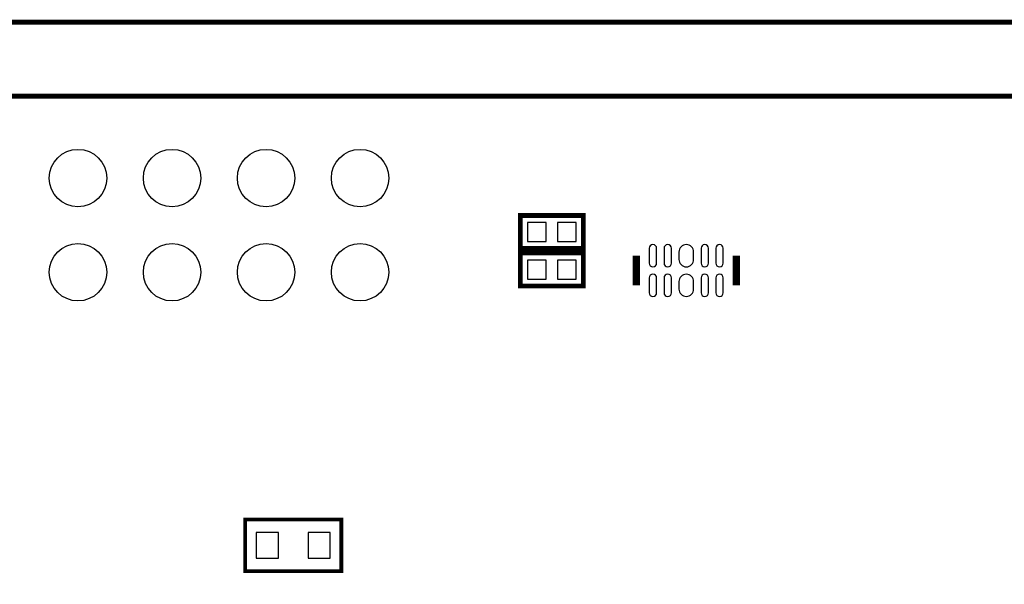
# Model space of a CAD drawing. Extents: x -181 to 108, y -18 to 160.
# Tile 16 of 18: x 32 to 58, y 66 to 81. Entities that reach past the tile are written whole.
import ezdxf

# ---------------------------------------------------------------- set-up
doc = ezdxf.new("R2010")
doc.units = 0
for name, color, linetype in [('BOARD_GEOMETRY_OUTLINE', 3, 'CONTINUOUS'), ('PACKAGE_GEOMETRY_SILKSCREEN_B', 4, 'CONTINUOUS'), ('PIN_B', 5, 'CONTINUOUS')]:
    doc.layers.add(name, color=color, linetype=linetype)

msp = doc.modelspace()

# ---------------------------------------------------------------- linework, layer by layer
at = {"layer": 'BOARD_GEOMETRY_OUTLINE', "const_width": 0.130048}
for points in [[(27.589988, 80.999838), (72.220074, 80.999838)], [(72.220074, 78.999842), (27.589988, 78.999842)]]:
    msp.add_lwpolyline(points, dxfattribs=at)
at = {"layer": 'BOARD_GEOMETRY_OUTLINE'}
msp.add_lwpolyline([(100.000054, 78.399894, 0.414205), (99.400106, 78.999842), (0.599948, 78.999842, 0.4142), (0, 78.399894), (0, 0.599948, 0.414172), (0.599948, 0), (99.400106, 0, 0.414176), (100.000054, 0.599948)], format="xyb", close=True, dxfattribs=at)
at = {"layer": 'PACKAGE_GEOMETRY_SILKSCREEN_B'}
for points, const_width in [([(46.7995, 74.8919), (46.7995, 75.7809), (45.0977, 75.7809), (45.0977, 74.8919), (46.7995, 74.8919)], 0.127), ([(46.7995, 73.8759), (46.7995, 74.7649), (45.0977, 74.7649), (45.0977, 73.8759), (46.7995, 73.8759)], 0.127), ([(48.23079, 74.69505), (48.23079, 73.89495)], 0.199898), ([(50.93081, 74.69505), (50.93081, 73.89495)], 0.199898), ([(40.263572, 66.178176), (37.663628, 66.178176), (37.663628, 67.578224), (40.263572, 67.578224), (40.263572, 66.178176)], 0.100076)]:
    msp.add_lwpolyline(points, dxfattribs=dict(at, const_width=const_width))
at = {"layer": 'PIN_B'}
for points in [[(45.2882, 75.5904), (45.2882, 75.0824), (45.7962, 75.0824), (45.7962, 75.5904)], [(46.101, 75.5904), (46.101, 75.0824), (46.609, 75.0824), (46.609, 75.5904)], [(45.2882, 74.5744), (45.2882, 74.0664), (45.7962, 74.0664), (45.7962, 74.5744)], [(46.101, 74.5744), (46.101, 74.0664), (46.609, 74.0664), (46.609, 74.5744)], [(38.56355, 66.528188), (38.56355, 67.228212), (37.963602, 67.228212), (37.963602, 66.528188)], [(39.963598, 66.528188), (39.963598, 67.228212), (39.36365, 67.228212), (39.36365, 66.528188)]]:
    msp.add_lwpolyline(points, close=True, dxfattribs=at)
for points in [[(48.580929, 74.895075), (48.580929, 74.495025, 1), (48.780827, 74.495025), (48.780827, 74.895075, 1)], [(48.980725, 74.895075), (48.980725, 74.495025, 1), (49.180623, 74.495025), (49.180623, 74.895075, 1)], [(49.380775, 74.794999), (49.380775, 74.595101, 1), (49.780825, 74.595101), (49.780825, 74.794999, 1)], [(49.980977, 74.895075), (49.980977, 74.495025, 1), (50.180875, 74.495025), (50.180875, 74.895075, 1)], [(50.380773, 74.895075), (50.380773, 74.495025, 1), (50.580671, 74.495025), (50.580671, 74.895075, 1)], [(48.580929, 74.094975), (48.580929, 73.694925, 1), (48.780827, 73.694925), (48.780827, 74.094975, 1)], [(48.980725, 74.094975), (48.980725, 73.694925, 1), (49.180623, 73.694925), (49.180623, 74.094975, 1)], [(49.380775, 73.994899), (49.380775, 73.795001, 1), (49.780825, 73.795001), (49.780825, 73.994899, 1)], [(49.980977, 74.094975), (49.980977, 73.694925, 1), (50.180875, 73.694925), (50.180875, 74.094975, 1)], [(50.380773, 74.094975), (50.380773, 73.694925, 1), (50.580671, 73.694925), (50.580671, 74.094975, 1)]]:
    msp.add_lwpolyline(points, format="xyb", close=True, dxfattribs=at)
for centre in [(33.149794, 76.789788), (35.689794, 76.789788), (38.229794, 76.789788), (40.769794, 76.789788), (33.149794, 74.249788), (35.689794, 74.249788), (38.229794, 74.249788), (40.769794, 74.249788)]:
    msp.add_circle(centre, 0.7747, dxfattribs=at)

doc.saveas('drawing.dxf')
